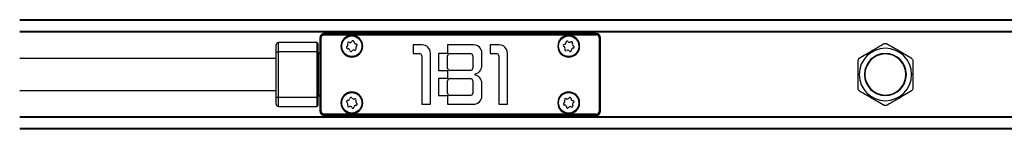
# Model space of a CAD drawing. Header units: millimetres. Extents: x -741 to 2548, y 394 to 730.
# Tile 4 of 13: x 19 to 235, y 396 to 420. Entities that reach past the tile are written whole.
import ezdxf

# ---------------------------------------------------------------- set-up
doc = ezdxf.new("R2010")
doc.units = ezdxf.units.MM

# ---------------------------------------------------------------- blocks, each defined once
blk = doc.blocks.new('Drawing View3')
at = {"color": 7, "linetype": 'Continuous', "lineweight": 25}
for p, q in [((380, 15.5), (0, 15.5)), ((380, 15.3), (0, 15.3)), ((380, 12.95), (0, 12.95)), ((380, 12.75), (0, 12.75)), ((65.9, 11.5), (65.92, 11.5)), ((65.9, 11.5), (65.9, -4.5)), ((65.99, 11.44), (65.92, 11.52)), ((65.92, 11.52), (65.92, 11.5)), ((65.92, 11.5), (65.92, -4.5)), ((66.19, 11.44), (65.99, 11.44)), ((65.99, -4.44), (65.99, 11.44)), ((66.19, -4.44), (66.19, 11.44)), ((66.96, 12.41), (66.88, 12.48)), ((66.9, 12.48), (66.89, 12.48)), ((126.5, 12.5), (66.9, 12.5)), ((126.5, 12.48), (66.9, 12.48)), ((66.96, 12.21), (66.96, 12.41)), ((66.96, 12.41), (126.5, 12.41)), ((66.96, 12.21), (126.5, 12.21)), ((126.5, 12.5), (126.5, 12.48)), ((126.5, 12.41), (126.5, 12.48)), ((126.5, 12.21), (126.5, 12.41)), ((127.21, 11.5), (127.21, -4.5)), ((127.21, 11.5), (127.41, 11.5)), ((127.41, 11.5), (127.41, -4.5)), ((127.48, 11.5), (127.41, 11.5)), ((127.48, -4.5), (127.48, 11.5)), ((127.5, 11.5), (127.48, 11.5)), ((127.5, -4.5), (127.5, 11.5)), ((56.3, 8.5), (56.3, 10)), ((56.8, 8.5), (56.8, 10.5)), ((65.2, 10.5), (56.8, 10.5)), ((65.2, 10.5), (65.2, 8.5)), ((65.4, 10.3), (65.4, 8.5)), ((70.5, 9.7), (70.6, 9.7)), ((70.65, 9.7), (70.6, 9.7)), ((75.15, 9.7), (75.2, 9.7)), ((75.3, 9.7), (75.2, 9.7)), ((86.33, 10), (86.33, 8.1)), ((88.33, 10), (86.33, 10)), ((99.63, 10), (93.88, 10)), ((93.88, 10), (93.88, 8.1)), ((105.23, 10), (103.23, 10)), ((103.23, 10), (103.23, 8.1)), ((118.1, 9.7), (118.2, 9.7)), ((118.25, 9.7), (118.2, 9.7)), ((122.75, 9.7), (122.8, 9.7)), ((122.9, 9.7), (122.8, 9.7)), ((56.3, -1.5), (56.3, 8.5)), ((56.3, 8.5), (56.8, 8.5)), ((56.8, -1.5), (56.8, 8.5)), ((65.2, 8.5), (56.8, 8.5)), ((65.2, 8.5), (65.2, -1.5)), ((65.4, 8.5), (65.2, 8.5)), ((65.4, 8.5), (65.4, -1.5)), ((65.6, 8), (65.4, 8)), ((65.6, 8), (65.6, 8.2)), ((65.9, 8.2), (65.6, 8.2)), ((65.6, -1), (65.6, 8)), ((65.9, 8), (65.6, 8)), ((86.33, 8.1), (87.73, 8.1)), ((88.23, 7.6), (88.23, -3)), ((90.13, -3), (90.13, 8.2)), ((93.88, 8.1), (91.93, 8.1)), ((91.93, 8.1), (91.93, 4.4)), ((93.93, 4.9), (93.93, 7.6)), ((94.43, 8.1), (98.93, 8.1)), ((99.43, 7.6), (99.43, 4.9)), ((101.43, 5.42), (101.43, 8.2)), ((103.23, 8.1), (104.63, 8.1)), ((105.13, 7.6), (105.13, -3)), ((107.03, -3), (107.03, 8.2)), ((91.93, 4.4), (93.88, 4.4)), ((93.88, 4.4), (93.88, 2.6)), ((98.93, 4.4), (94.43, 4.4)), ((93.88, 2.6), (91.93, 2.6)), ((91.93, 2.6), (91.93, -1.1)), ((94.43, 2.6), (98.93, 2.6)), ((99.93, 3.35), (99.93, 3.65)), ((184, 3.5), (184.26, 3.5)), ((196, 3.5), (195.74, 3.5)), ((93.93, -0.6), (93.93, 2.1)), ((99.43, 2.1), (99.43, -0.6)), ((101.43, -1.2), (101.43, 1.58)), ((56.3, -3), (56.3, -1.5)), ((56.3, -1.5), (56.8, -1.5)), ((56.8, -3.5), (56.8, -1.5)), ((56.8, -1.5), (65.2, -1.5)), ((65.2, -1.5), (65.2, -3.5)), ((65.4, -1.5), (65.2, -1.5)), ((65.6, -1), (65.4, -1)), ((65.4, -1.5), (65.4, -3.3)), ((65.6, -1.2), (65.6, -1)), ((65.6, -1), (65.9, -1)), ((65.6, -1.2), (65.9, -1.2)), ((91.93, -1.1), (93.88, -1.1)), ((93.88, -1.1), (93.88, -3)), ((98.93, -1.1), (94.43, -1.1)), ((56.8, -3.5), (65.2, -3.5)), ((70.5, -2.7), (70.6, -2.7)), ((70.65, -2.7), (70.6, -2.7)), ((75.15, -2.7), (75.2, -2.7)), ((75.3, -2.7), (75.2, -2.7)), ((88.23, -3), (90.13, -3)), ((93.88, -3), (99.63, -3)), ((105.13, -3), (107.03, -3)), ((118.1, -2.7), (118.2, -2.7)), ((118.25, -2.7), (118.2, -2.7)), ((122.75, -2.7), (122.8, -2.7)), ((122.9, -2.7), (122.8, -2.7)), ((380, -5.75), (0, -5.75)), ((380, -5.95), (0, -5.95)), ((65.92, -4.52), (65.99, -4.44)), ((65.92, -4.5), (65.92, -4.51)), ((66.19, -4.44), (65.99, -4.44)), ((66.88, -5.48), (66.96, -5.41)), ((66.88, -5.48), (66.9, -5.48)), ((66.9, -5.48), (126.5, -5.48)), ((66.9, -5.5), (66.9, -5.48)), ((66.9, -5.5), (126.5, -5.5)), ((66.96, -5.21), (66.96, -5.41)), ((126.5, -5.21), (66.96, -5.21)), ((126.5, -5.41), (66.96, -5.41)), ((126.5, -5.21), (126.5, -5.41)), ((126.5, -5.48), (126.5, -5.41)), ((126.5, -5.5), (126.5, -5.48)), ((127.21, -4.5), (127.41, -4.5)), ((127.48, -4.5), (127.41, -4.5)), ((127.5, -4.5), (127.48, -4.5)), ((380, -8.3), (0, -8.3)), ((380, -8.5), (0, -8.5))]:
    blk.add_line(p, q, dxfattribs=at)
at = {"color": 7, "linetype": 'Continuous', "lineweight": 25, "flags": 128}
for points in [[(66.9, 12.5), (66.9, 12.5), (66.9, 12.5), (66.9, 12.5), (66.9, 12.5), (66.9, 12.49), (66.9, 12.49), (66.9, 12.49), (66.9, 12.48)], [(65.9, -4.5), (65.9, -4.5), (65.9, -4.5), (65.9, -4.5), (65.9, -4.5), (65.91, -4.5), (65.91, -4.5), (65.91, -4.5), (65.92, -4.5)]]:
    blk.add_lwpolyline(points, dxfattribs=at)
at = {"color": 7, "linetype": 'Continuous', "lineweight": 25}
for centre in [(72.9, 9.7), (120.5, 9.7), (72.9, -2.7), (120.5, -2.7)]:
    blk.add_circle(centre, 2.25, dxfattribs=at)
for centre, radius, start, end in [((65.92, 11.54), 0.024, 195.3762, 254.6126), ((66.86, 12.48), 0.024, 15.3759, 74.6129), ((72.9, 9.7), 2.4, 0, 180), ((72.9, 9.7), 2.3, 0, 176.7947), ((73.11, 10.63), 0.25, 1.7671, 152.1349), ((120.5, 9.7), 2.4, 0, 180), ((120.5, 9.7), 2.3, 0, 176.7947), ((120.16, 10.59), 0.25, 35.8556, 186.2234), ((126.5, 11.5), 1, 360, 90), ((126.5, 11.5), 0.983, 360, 90), ((126.5, 11.5), 0.906, 0, 90), ((126.5, 11.5), 0.713, 0, 90), ((56.8, 10), 0.5, 90, 180), ((65.2, 10.3), 0.2, 0, 90), ((72.9, 9.7), 2.4, 180, 0), ((72.9, 9.7), 2.3, 176.7947, 180), ((72.9, 9.7), 2.3, 180, 356.7947), ((71.99, 9.42), 0.25, 121.7671, 272.1349), ((71.64, 9.99), 0.42, 301.7671, 32.1349), ((72.21, 10.35), 0.25, 61.7671, 212.1349), ((72.02, 8.75), 0.42, 1.7671, 92.1349), ((72.52, 10.94), 0.42, 241.7671, 332.1349), ((72.69, 8.77), 0.25, 181.7671, 332.1349), ((73.28, 8.46), 0.42, 61.7671, 152.1349), ((73.78, 10.65), 0.42, 181.7671, 272.1349), ((73.59, 9.05), 0.25, 241.7671, 32.1349), ((74.16, 9.41), 0.42, 121.7671, 212.1349), ((73.81, 9.98), 0.25, 301.7671, 92.1349), ((72.9, 9.7), 2.3, 356.7947, 0), ((88.33, 8.2), 1.8, 0, 90), ((99.63, 8.2), 1.8, 0, 90), ((105.23, 8.2), 1.8, 0, 90), ((120.5, 9.7), 2.4, 180, 0), ((120.5, 9.7), 2.3, 176.7947, 180), ((120.5, 9.7), 2.3, 180, 356.7947), ((119.56, 9.85), 0.25, 95.8556, 246.2234), ((119.29, 9.24), 0.42, 335.8556, 66.2234), ((119.49, 10.51), 0.42, 275.8556, 6.2234), ((119.9, 8.96), 0.25, 155.8556, 306.2234), ((120.3, 8.42), 0.42, 35.8556, 126.2234), ((120.7, 10.98), 0.42, 215.8556, 306.2234), ((120.84, 8.81), 0.25, 215.8556, 6.2234), ((121.1, 10.44), 0.25, 335.8556, 126.2234), ((121.51, 8.89), 0.42, 95.8556, 186.2234), ((121.71, 10.16), 0.42, 155.8556, 246.2234), ((121.44, 9.55), 0.25, 275.8556, 66.2234), ((120.5, 9.7), 2.3, 356.7947, 0), ((190, 3.5), 5.74, 0, 180), ((65.6, 8.4), 0.2, 180, 270), ((87.73, 7.6), 0.5, 0, 90), ((94.43, 7.6), 0.5, 90, 180), ((98.93, 7.6), 0.5, 0, 90), ((104.63, 7.6), 0.5, 0, 90), ((190, 3.5), 4.6, 90, 270), ((190, 3.5), 4.5, 90, 270), ((190, 3.5), 4.6, 270, 90), ((190, 3.5), 4.5, 270, 90), ((94.43, 4.9), 0.5, 180, 270), ((98.93, 4.9), 0.5, 270, 0), ((99.63, 5.42), 1.8, 279.5941, 0), ((94.43, 2.1), 0.5, 90, 180), ((98.93, 2.1), 0.5, 0, 90), ((99.63, 1.58), 1.8, 0, 80.4059), ((190, 3.5), 5.74, 180, 0), ((65.6, -1.4), 0.2, 90, 180), ((72.9, -2.7), 2.4, 0, 180), ((72.9, -2.7), 2.3, 0, 176.7947), ((72.02, -1.75), 0.42, 267.5644, 357.9322), ((72.69, -1.77), 0.25, 27.5644, 177.9322), ((73.28, -1.46), 0.42, 207.5644, 297.9322), ((73.6, -2.06), 0.25, 327.5644, 117.9322), ((94.43, -0.6), 0.5, 180, 270), ((98.93, -0.6), 0.5, 270, 0), ((99.63, -1.2), 1.8, 270, 0), ((120.5, -2.7), 2.4, 0, 180), ((120.5, -2.7), 2.3, 0, 176.7947), ((119.26, -2.34), 0.42, 298.4732, 28.841), ((119.84, -2.01), 0.25, 58.4732, 208.841), ((120.19, -1.44), 0.42, 238.4732, 328.841), ((120.77, -1.79), 0.25, 358.4732, 148.841), ((121.44, -1.81), 0.42, 178.4732, 268.841), ((56.8, -3), 0.5, 180, 270), ((65.2, -3.3), 0.2, 270, 0), ((72.9, -2.7), 2.4, 180, 0), ((72.9, -2.7), 2.3, 176.7947, 180), ((72.9, -2.7), 2.3, 180, 356.7947), ((71.99, -2.42), 0.25, 87.5644, 237.9322), ((71.64, -2.99), 0.42, 327.5644, 57.9322), ((72.2, -3.34), 0.25, 147.5644, 297.9322), ((72.52, -3.94), 0.42, 27.5644, 117.9322), ((73.11, -3.63), 0.25, 207.5644, 357.9322), ((73.78, -3.65), 0.42, 87.5644, 177.9322), ((74.16, -2.41), 0.42, 147.5644, 237.9322), ((73.81, -2.98), 0.25, 267.5644, 57.9322), ((72.9, -2.7), 2.3, 356.7947, 0), ((120.5, -2.7), 2.4, 180, 0), ((120.5, -2.7), 2.3, 176.7947, 180), ((120.5, -2.7), 2.3, 180, 356.7947), ((119.58, -2.92), 0.25, 118.4732, 268.841), ((119.56, -3.59), 0.42, 358.4732, 88.841), ((120.23, -3.61), 0.25, 178.4732, 328.841), ((120.81, -3.96), 0.42, 58.4732, 148.841), ((121.16, -3.39), 0.25, 238.4732, 28.841), ((121.74, -3.06), 0.42, 118.4732, 208.841), ((121.42, -2.48), 0.25, 298.4732, 88.841), ((120.5, -2.7), 2.3, 356.7947, 0), ((65.92, -4.54), 0.024, 105.3874, 164.6238), ((66.86, -5.48), 0.024, 285.3875, 344.6245), ((126.5, -4.5), 0.713, 270, 0), ((126.5, -4.5), 0.906, 270, 0), ((126.5, -4.5), 0.983, 270, 0), ((126.5, -4.5), 1, 270, 0)]:
    blk.add_arc(centre, radius, start, end, dxfattribs=at)
for points, knots in [([(66.87, 12.5), (66.8, 12.49), (66.66, 12.48), (66.41, 12.39), (66.15, 12.2), (65.95, 11.89), (65.92, 11.65), (65.9, 11.53)], [0, 0, 0, 0, 0.139139, 0.274758, 0.534322, 0.760258, 1, 1, 1, 1]), ([(65.9, 11.53), (65.9, 11.53), (65.9, 11.52), (65.9, 11.5), (65.9, 11.5)], [0, 0, 0, 0, 0.560071, 1, 1, 1, 1]), ([(66.88, 12.48), (66.81, 12.48), (66.68, 12.46), (66.43, 12.36), (66.18, 12.17), (65.97, 11.86), (65.94, 11.63), (65.92, 11.52)], [0, 0, 0, 0, 0.139145, 0.274766, 0.534321, 0.760175, 1, 1, 1, 1]), ([(65.99, 11.44), (66, 11.51), (66.01, 11.64), (66.09, 11.89), (66.27, 12.15), (66.59, 12.36), (66.83, 12.39), (66.96, 12.41)], [0, 0, 0, 0, 0.135536, 0.266986, 0.517817, 0.751089, 1, 1, 1, 1]), ([(66.19, 11.44), (66.19, 11.52), (66.21, 11.68), (66.31, 11.89), (66.48, 12.06), (66.7, 12.19), (66.87, 12.2), (66.96, 12.21)], [0, 0, 0, 0, 0.197867, 0.390487, 0.574641, 0.776473, 1, 1, 1, 1]), ([(66.9, 12.5), (66.89, 12.5), (66.88, 12.5), (66.87, 12.5), (66.87, 12.5)], [0, 0, 0, 0, 0.559896, 1, 1, 1, 1]), ([(184.26, 7.11), (184.75, 7.4), (185.73, 7.96), (187.23, 8.83), (188.59, 9.62), (189.36, 10.06), (189.74, 10.28)], [0, 0, 0, 0, 0.2794349, 0.5587706, 0.7789976, 1, 1, 1, 1]), ([(189.74, 10.28), (189.84, 10.28), (190.01, 10.28), (190.18, 10.28), (190.26, 10.28)], [0, 0, 0, 0, 0.559988, 1, 1, 1, 1]), ([(190.26, 10.28), (190.75, 9.99), (191.74, 9.42), (193.24, 8.56), (194.6, 7.77), (195.36, 7.33), (195.74, 7.11)], [0, 0, 0, 0, 0.281823, 0.561978, 0.78084, 1, 1, 1, 1]), ([(56.3, 7), (54.05, 7), (49.94, 7), (44.34, 7), (39.86, 7), (36.21, 7), (32.97, 7), (28.3, 7), (22.1, 7), (14.78, 7), (7.88, 7), (3.08, 7), (0.46, 7), (0, 7)], [0, 0, 0, 0, 0.119429, 0.218633, 0.297683, 0.357525, 0.413169, 0.469856, 0.606648, 0.743971, 0.860491, 0.97524, 1, 1, 1, 1]), ([(184, 6.66), (184.05, 6.75), (184.14, 6.9), (184.22, 7.05), (184.26, 7.11)], [0, 0, 0, 0, 0.55998, 1, 1, 1, 1]), ([(184, 3.5), (184, 4.12), (184, 5.22), (184, 6.22), (184, 6.66)], [0, 0, 0, 0, 0.559405, 1, 1, 1, 1]), ([(195.74, 7.11), (195.79, 7.03), (195.88, 6.88), (195.96, 6.73), (196, 6.66)], [0, 0, 0, 0, 0.559996, 1, 1, 1, 1]), ([(196, 6.66), (196, 6.1), (196, 5.08), (196, 3.98), (196, 3.5)], [0, 0, 0, 0, 0.560089, 1, 1, 1, 1]), ([(184, 0.34), (184, 0.9), (184, 1.92), (184, 3.02), (184, 3.5)], [0, 0, 0, 0, 0.560089, 1, 1, 1, 1]), ([(196, 3.5), (196, 2.88), (196, 1.78), (196, 0.78), (196, 0.34)], [0, 0, 0, 0, 0.559405, 1, 1, 1, 1]), ([(0, 0), (1.32, 0), (5.23, 0), (11.3, 0), (18.21, 0), (24.51, 0), (29.61, 0), (33.91, 0), (37.95, 0), (43.08, 0), (49.32, 0), (53.85, 0), (56.3, 0)], [0, 0, 0, 0, 0.070664, 0.208002, 0.324536, 0.439354, 0.544112, 0.596662, 0.668256, 0.759322, 0.869875, 1, 1, 1, 1]), ([(184.26, -0.11), (184.21, -0.03), (184.12, 0.12), (184.04, 0.27), (184, 0.34)], [0, 0, 0, 0, 0.559996, 1, 1, 1, 1]), ([(196, 0.34), (195.95, 0.25), (195.86, 0.1), (195.78, -0.05), (195.74, -0.11)], [0, 0, 0, 0, 0.55998, 1, 1, 1, 1]), ([(189.74, -3.28), (189.25, -2.99), (188.26, -2.42), (186.76, -1.56), (185.4, -0.77), (184.64, -0.33), (184.26, -0.11)], [0, 0, 0, 0, 0.281823, 0.561978, 0.78084, 1, 1, 1, 1]), ([(195.74, -0.11), (195.25, -0.4), (194.27, -0.96), (192.77, -1.83), (191.41, -2.62), (190.64, -3.06), (190.26, -3.28)], [0, 0, 0, 0, 0.279435, 0.558771, 0.778998, 1, 1, 1, 1]), ([(190.26, -3.28), (190.16, -3.28), (189.99, -3.28), (189.82, -3.28), (189.74, -3.28)], [0, 0, 0, 0, 0.559988, 1, 1, 1, 1]), ([(65.9, -4.5), (65.9, -4.51), (65.9, -4.52), (65.9, -4.53), (65.9, -4.53)], [0, 0, 0, 0, 0.559896, 1, 1, 1, 1]), ([(65.9, -4.53), (65.91, -4.6), (65.92, -4.73), (66.01, -4.98), (66.19, -5.24), (66.5, -5.45), (66.74, -5.48), (66.87, -5.5)], [0, 0, 0, 0, 0.135648, 0.267867, 0.520983, 0.753311, 1, 1, 1, 1]), ([(65.92, -4.52), (65.92, -4.58), (65.94, -4.71), (66.03, -4.96), (66.22, -5.21), (66.53, -5.43), (66.76, -5.46), (66.88, -5.48)], [0, 0, 0, 0, 0.135621, 0.267831, 0.520984, 0.753366, 1, 1, 1, 1]), ([(66.96, -5.41), (66.89, -5.4), (66.75, -5.39), (66.56, -5.32), (66.38, -5.22), (66.2, -5.05), (66.04, -4.8), (66.01, -4.56), (65.99, -4.44)], [0, 0, 0, 0, 0.139968, 0.27569, 0.407552, 0.535976, 0.760473, 1, 1, 1, 1]), ([(66.96, -5.21), (66.88, -5.2), (66.71, -5.19), (66.49, -5.08), (66.33, -4.91), (66.21, -4.69), (66.2, -4.53), (66.19, -4.44)], [0, 0, 0, 0, 0.208443, 0.408034, 0.590919, 0.785161, 1, 1, 1, 1]), ([(66.87, -5.5), (66.87, -5.5), (66.88, -5.5), (66.9, -5.5), (66.9, -5.5)], [0, 0, 0, 0, 0.56007, 1, 1, 1, 1])]:
    blk.add_open_spline(points, degree=3, knots=knots, dxfattribs=at)

msp = doc.modelspace()

# ---------------------------------------------------------------- block references
at = {"color": 7, "linetype": 'Continuous', "lineweight": 25}
msp.add_blockref('Drawing View3', (18.72, 404.62), dxfattribs=at)

doc.saveas('drawing.dxf')
